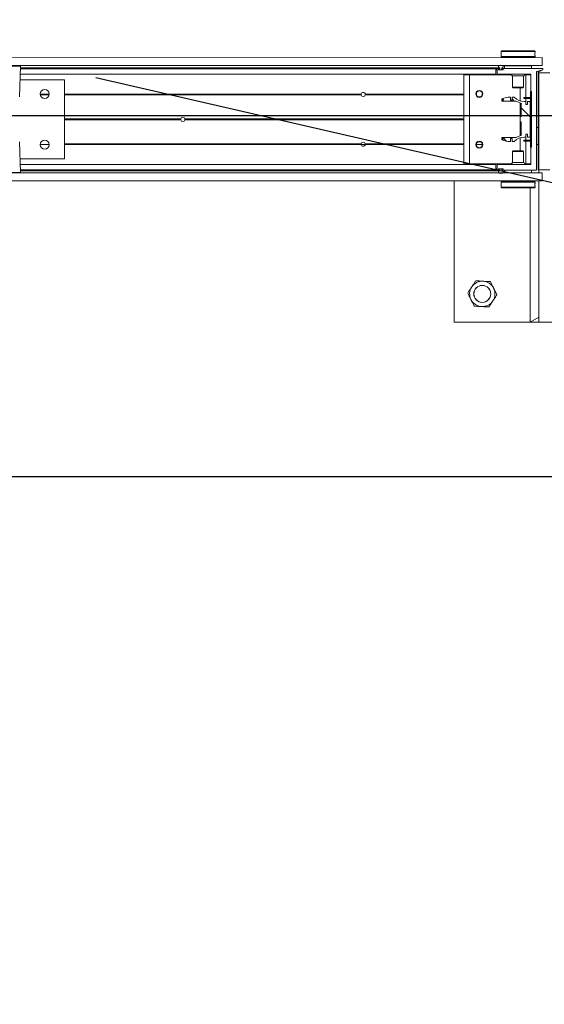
# Model space of a CAD drawing. Header units: feet. Extents: x 0 to 152726, y 0 to 59505.
# Tile 45 of 85: x 152362.2 to 152364.14, y 59277.6 to 59281.24. Entities that reach past the tile are written whole.
import ezdxf
from ezdxf import colors
from ezdxf.entities.mleader import LeaderData, LeaderLine
from ezdxf.math import Vec2, Vec3

# ---------------------------------------------------------------- set-up
doc = ezdxf.new("R2010")
doc.units = ezdxf.units.FT
doc.header["$LTSCALE"] = 0.1
doc.header["$MEASUREMENT"] = 0
for name, color, linetype, lineweight in [('BR_P_Rail_Object', 251, 'Continuous', 30), ('BR_P_Sub_Foot_Hidden', 252, 'Continuous', 13), ('SC_Scratch7', 252, 'Continuous', 0)]:
    doc.layers.add(name, color=color, linetype=linetype, lineweight=lineweight)
doc.layers.add('L-ANNO-NOTE', color=30, linetype='Continuous')
doc.styles.add('Arial', font='arial.ttf')

# ---------------------------------------------------------------- blocks, each defined once
blk = doc.blocks.new('HIGH ST SCREENWALL_2 PANEL PLAN_6')
at = {"layer": 'SC_Scratch7', "lineweight": 0, "extrusion": (0, 0, -1)}
h = blk.add_hatch(dxfattribs=at)
h.set_pattern_fill('ANSI34', color=256, scale=0.1, style=0, pattern_type=2)
h.set_pattern_definition([(135.001858, (13.94323139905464, -13.85166895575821), (0.53031182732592, 0.5303462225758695), []), (135.001858, (13.76645509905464, -13.85167465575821), (0.53031182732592, 0.5303462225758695), []), (135.001858, (13.58967869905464, -13.85168045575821), (0.53031182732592, 0.5303462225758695), []), (135.001858, (13.41290239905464, -13.85168615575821), (0.53031182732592, 0.5303462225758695), [])])
h.paths.add_polyline_path([(4.350222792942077, -0.1485514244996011), (4.349791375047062, -0.1469415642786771), (4.358272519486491, -0.1446687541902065, 0.3394542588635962), (4.360125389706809, -0.1422538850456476), (4.360113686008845, 0.2186091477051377), (4.361780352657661, 0.2186092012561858), (4.361792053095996, -0.142253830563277, -0.339454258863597), (4.35870393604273, -0.1462786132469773)])
h = blk.add_hatch(dxfattribs=at)
h.set_pattern_fill('ANSI38', color=256, scale=0.01, style=0, pattern_type=2)
h.set_pattern_definition([(135.001858, (13.84452925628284, -14.04437694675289), (0.08838530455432, 0.08839103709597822), []), (45.001858, (13.84452925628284, -14.04437694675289), (0.2651616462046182, 0.0883967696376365), [0.31249937, -0.18749962])])
h.paths.add_polyline_path([(4.400984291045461, -0.02271450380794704), (4.400984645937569, -0.03367248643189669), (4.391371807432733, -0.03367279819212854), (4.391367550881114, 0.09756053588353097), (4.400980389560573, 0.09756084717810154), (4.400980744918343, 0.08660286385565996), (4.406623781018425, 0.08660304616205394), (4.406623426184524, 0.09756102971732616), (4.412266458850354, 0.09756121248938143, 0.2061892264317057), (4.449897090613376, 0.1137697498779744), (4.457935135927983, 0.1137700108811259), (4.457935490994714, 0.1028120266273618), (4.463512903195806, 0.1028122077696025), (4.463512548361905, 0.1137701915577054, -0.09842250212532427), (4.495533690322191, 0.1074064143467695), (4.495533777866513, 0.1046997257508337), (4.489799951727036, 0.1046995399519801), (4.489800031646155, 0.102238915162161), (4.495533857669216, 0.1022391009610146), (4.495533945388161, 0.0995324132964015), (4.442643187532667, 0.09953069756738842, -0.0857050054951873), (4.424176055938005, 0.09222818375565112), (4.424177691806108, 0.0417874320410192), (4.427458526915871, 0.04178753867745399), (4.427459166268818, 0.02210253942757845), (4.424178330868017, 0.02210243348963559), (4.42417996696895, -0.0283383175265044, -0.08570500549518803), (4.442647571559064, -0.03563963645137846), (4.495538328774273, -0.03563792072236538), (4.495538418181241, -0.03834460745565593), (4.489804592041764, -0.03834479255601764), (4.489804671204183, -0.0408054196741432), (4.495538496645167, -0.04080523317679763), (4.495538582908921, -0.04351191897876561, -0.09842250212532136), (4.463517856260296, -0.04987777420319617), (4.463517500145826, -0.03891979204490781), (4.45794008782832, -0.03891997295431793), (4.457940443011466, -0.04987795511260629), (4.449902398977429, -0.04987821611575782, 0.206189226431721), (4.412270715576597, -0.03367211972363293), (4.40662768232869, -0.0336723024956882), (4.406627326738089, -0.02271432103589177)])
h = blk.add_hatch(dxfattribs=at)
h.set_pattern_fill('ANSI31', color=256, scale=0.01, style=0, pattern_type=2)
h.set_pattern_definition([(135.001858, (13.94175490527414, -14.0135191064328), (0.08838530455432, 0.08839103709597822), [])])
h.paths.add_polyline_path([(4.389908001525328, 0.1351311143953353), (4.389914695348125, -0.07124347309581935), (4.386164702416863, -0.07124359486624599), (4.386158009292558, 0.13513099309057)])
at = {"layer": 'SC_Scratch7', "lineweight": 0}
for p, q in [((-4.671865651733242, 0.7811181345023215), (-4.67188257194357, 0.259452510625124)), ((-4.00520032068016, 0.781096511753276), (-4.671865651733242, 0.7811181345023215)), ((-4.390632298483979, 0.2852799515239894), (-4.390616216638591, 0.7811090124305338)), ((-4.359366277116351, 0.7811079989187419), (-4.390616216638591, 0.7811090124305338)), ((-4.390616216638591, 0.7811090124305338), (-4.359366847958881, 0.7635299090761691)), ((-4.359366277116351, 0.7811079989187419), (-4.359383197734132, 0.2594423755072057)), ((-4.359366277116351, 0.7811079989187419), (-4.359366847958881, 0.7635299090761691)), ((-4.317699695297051, 0.7811066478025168), (-4.359366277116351, 0.7811079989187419)), ((-8.3359377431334, 0.2595713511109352), (-4.346362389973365, 0.2594419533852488)), ((-4.497820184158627, 0.2667159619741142), (-4.49782028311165, 0.263669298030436)), ((-4.49782028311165, 0.263669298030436), (-4.495320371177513, 0.2611692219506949)), ((-4.49782028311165, 0.263669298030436), (-4.372820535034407, 0.2636652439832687)), ((-4.497819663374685, 0.2827834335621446), (-4.497819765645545, 0.2796555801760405)), ((-4.495319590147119, 0.2852833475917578), (-4.497819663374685, 0.2827834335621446)), ((-4.497819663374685, 0.2827834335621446), (-4.372819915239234, 0.282779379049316)), ((-4.495320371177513, 0.2611692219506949), (-4.375320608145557, 0.2611653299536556)), ((-4.495319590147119, 0.2852833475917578), (-4.375319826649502, 0.2852794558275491)), ((-4.491570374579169, 0.261169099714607), (-4.491570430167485, 0.2594466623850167)), ((-4.379070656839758, 0.259443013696), (-4.379070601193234, 0.2611654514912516)), ((-4.375320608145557, 0.2611653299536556), (-4.372820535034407, 0.2636652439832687)), ((-4.372819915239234, 0.282779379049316), (-4.375319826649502, 0.2852794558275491)), ((-4.373153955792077, 0.2735849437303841), (-4.37314325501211, 0.2717758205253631)), ((-4.372820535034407, 0.2636652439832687), (-4.372820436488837, 0.2667143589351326)), ((-4.372820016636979, 0.2796502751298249), (-4.372819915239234, 0.282779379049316)), ((-4.346363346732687, 0.2299420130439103), (-4.346362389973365, 0.2594419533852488)), ((-8.335938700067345, 0.2300714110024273), (-4.346363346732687, 0.2299420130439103)), ((-6.274864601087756, 0.2284696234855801), (-6.341151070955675, 0.2284717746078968)), ((-6.278818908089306, 0.1153382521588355), (-6.274864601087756, 0.2284696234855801)), ((-4.51823836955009, 0.2186274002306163), (-6.275206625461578, 0.21868438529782)), ((-4.518238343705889, 0.2194476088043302), (-6.275177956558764, 0.2195045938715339)), ((-6.275146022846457, 0.2204182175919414), (-4.502613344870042, 0.2203607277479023)), ((-6.275085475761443, 0.2221505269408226), (-4.503882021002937, 0.2220930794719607)), ((-4.5182389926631, 0.199434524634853), (-4.51823836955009, 0.2186274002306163)), ((-4.51823836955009, 0.2186274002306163), (-4.518238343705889, 0.2194476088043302)), ((-4.513030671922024, 0.1994474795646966), (-4.513030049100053, 0.2186272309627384)), ((-4.512209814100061, 0.2194474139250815), (-4.504058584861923, 0.2194471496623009)), ((-4.503238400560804, 0.2186269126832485), (-4.503238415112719, 0.2181839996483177)), ((-4.502613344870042, 0.2203607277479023), (-4.502613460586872, 0.2167804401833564)), ((-4.495946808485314, 0.2167802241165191), (-4.495946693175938, 0.2203605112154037)), ((-4.49532176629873, 0.2181837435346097), (-4.495321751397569, 0.2186266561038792)), ((-4.494501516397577, 0.2194468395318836), (-4.368017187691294, 0.2194427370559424)), ((-4.485321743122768, 0.2194465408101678), (-4.485321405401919, 0.2298631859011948)), ((-4.485321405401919, 0.2298631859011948), (-4.385321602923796, 0.2298599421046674)), ((-4.450946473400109, 0.2299454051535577), (-4.450946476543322, 0.2298620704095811)), ((-4.419696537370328, 0.2298610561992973), (-4.419696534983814, 0.2299443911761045)), ((-4.385321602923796, 0.2298599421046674), (-4.38532194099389, 0.2194432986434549)), ((-4.367197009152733, 0.2186225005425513), (-4.367208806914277, -0.1451398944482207)), ((-4.361780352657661, 0.2186092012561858), (-4.361792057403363, -0.142253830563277)), ((-4.361780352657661, 0.2186092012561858), (-4.360113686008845, 0.2186091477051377)), ((-4.360113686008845, 0.2186091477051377), (-4.360125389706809, -0.1422538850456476)), ((-4.35939614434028, -0.139723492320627), (-4.359384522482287, 0.2186091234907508)), ((-4.359384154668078, 0.2299424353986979), (-4.359384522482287, 0.2186091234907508)), ((-4.317717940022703, 0.218607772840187), (-4.359384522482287, 0.2186091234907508)), ((-4.518239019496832, 0.1986143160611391), (-6.275906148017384, 0.198671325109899)), ((-4.5182389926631, 0.199434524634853), (-6.2758774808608, 0.1994915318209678)), ((-4.636155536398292, 0.196013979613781), (-4.636166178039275, -0.1321103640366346)), ((-4.615322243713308, 0.1960133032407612), (-4.636155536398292, 0.196013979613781)), ((-4.615322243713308, 0.1960133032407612), (-4.615332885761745, -0.1321110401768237)), ((-4.458949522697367, 0.1960082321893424), (-4.615322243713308, 0.1960133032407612)), ((-4.518239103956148, 0.196010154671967), (-4.518239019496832, 0.1986143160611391)), ((-4.518239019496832, 0.1986143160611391), (-4.5182389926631, 0.199434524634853)), ((-4.518238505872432, 0.2144476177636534), (-4.513030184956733, 0.2144474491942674)), ((-4.518238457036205, 0.215947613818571), (-4.513030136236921, 0.2159474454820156)), ((-4.518238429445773, 0.2167809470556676), (-4.513030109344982, 0.2167807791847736)), ((-4.38885115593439, 0.1986101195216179), (-4.512197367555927, 0.1986141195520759)), ((-4.508030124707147, 0.2165437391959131), (-4.508030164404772, 0.215309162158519)), ((-4.508030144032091, 0.2159472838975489), (-4.507071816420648, 0.2159472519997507)), ((-4.508029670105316, 0.215280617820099), (-4.507071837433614, 0.2152805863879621)), ((-4.507995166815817, 0.2167806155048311), (-4.507071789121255, 0.216780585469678)), ((-4.507209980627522, 0.2144889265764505), (-4.491350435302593, 0.2144884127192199)), ((-4.504058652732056, 0.2173638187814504), (-4.507209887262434, 0.2173639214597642)), ((-4.507071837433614, 0.2152805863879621), (-4.5070718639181, 0.2144889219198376)), ((-4.507071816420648, 0.2159472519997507), (-4.507071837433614, 0.2152805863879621)), ((-4.507071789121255, 0.216780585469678), (-4.507071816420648, 0.2159472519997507)), ((-4.507071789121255, 0.216780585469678), (-4.506051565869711, 0.2167805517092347)), ((-4.506238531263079, 0.2144472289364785), (-4.492321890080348, 0.2144467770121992)), ((-4.502613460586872, 0.2167804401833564), (-4.506051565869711, 0.2167805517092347)), ((-4.492321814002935, 0.2167801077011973), (-4.495946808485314, 0.2167802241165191)), ((-4.491350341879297, 0.2173634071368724), (-4.494501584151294, 0.2173635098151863)), ((-4.491488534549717, 0.2152800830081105), (-4.491488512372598, 0.2159467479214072)), ((-4.49053020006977, 0.2153085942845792), (-4.490530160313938, 0.2165431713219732)), ((-4.45573935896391, 0.1920506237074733), (-4.455740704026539, 0.1505677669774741)), ((-4.414906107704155, 0.1920492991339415), (-4.45573935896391, 0.1920506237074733)), ((-4.414907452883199, 0.1505664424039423), (-4.414906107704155, 0.1920492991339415)), ((-4.406989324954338, 0.1960065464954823), (-4.411695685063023, 0.1960066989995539)), ((-4.406989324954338, 0.1960065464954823), (-4.406992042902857, 0.112215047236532)), ((-4.388031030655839, 0.1960059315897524), (-4.406989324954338, 0.1960065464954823)), ((-4.388033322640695, 0.1252769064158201), (-4.38803097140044, 0.1977898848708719)), ((-6.111986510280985, 0.1778327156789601), (-6.276634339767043, 0.1778380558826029)), ((-6.111995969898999, -0.1138333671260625), (-6.111986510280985, 0.1778327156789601)), ((-4.455740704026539, 0.1505677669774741), (-4.453368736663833, 0.1481956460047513)), ((-4.414907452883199, 0.1505664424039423), (-4.455740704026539, 0.1505677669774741)), ((-4.417279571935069, 0.148194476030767), (-4.453368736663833, 0.1481956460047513)), ((-4.427824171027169, 0.1481948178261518), (-4.427825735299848, 0.09995420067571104)), ((-4.417279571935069, 0.148194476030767), (-4.414907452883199, 0.1505664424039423)), ((-6.201425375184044, 0.1249190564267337), (-6.168384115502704, 0.1249179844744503)), ((-5.015427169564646, 0.1219639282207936), (-6.111988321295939, 0.121999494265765)), ((-5.015635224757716, 0.1236305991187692), (-6.111988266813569, 0.1236661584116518)), ((-5.015483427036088, 0.1252972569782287), (-6.111988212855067, 0.1253328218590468)), ((-5.015555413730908, 0.1248805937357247), (-5.000092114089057, 0.1248800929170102)), ((-4.636157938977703, 0.1219516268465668), (-5.000220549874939, 0.1219634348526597)), ((-4.636157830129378, 0.1252849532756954), (-5.000164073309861, 0.1252967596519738)), ((-4.636157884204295, 0.1236182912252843), (-5.000012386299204, 0.1236300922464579)), ((-4.589733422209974, 0.1252834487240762), (-4.591880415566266, 0.1252835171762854)), ((-4.58954374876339, 0.1236167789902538), (-4.591719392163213, 0.1236168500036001)), ((-4.589087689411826, 0.1219500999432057), (-4.591335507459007, 0.1219501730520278)), ((-4.589709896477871, 0.1248667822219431), (-4.567606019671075, 0.1248660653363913)), ((-4.566397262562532, 0.1219493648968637), (-4.568228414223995, 0.1219494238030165)), ((-4.566013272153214, 0.1236160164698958), (-4.567772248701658, 0.1236160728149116)), ((-4.565852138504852, 0.1252826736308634), (-4.567582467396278, 0.1252827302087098)), ((-4.463512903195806, 0.1028122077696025), (-4.463512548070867, 0.1137701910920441)), ((-4.457935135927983, 0.1137700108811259), (-4.457935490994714, 0.1028120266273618)), ((-4.449897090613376, 0.1137697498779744), (-4.457935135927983, 0.1137700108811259)), ((-4.414667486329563, 0.1084653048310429), (-4.414667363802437, 0.1122152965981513)), ((-4.406334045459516, 0.112215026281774), (-4.414667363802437, 0.1122152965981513)), ((-4.406334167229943, 0.108465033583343), (-4.406334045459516, 0.112215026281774)), ((-4.392325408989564, 0.1122145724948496), (-4.406334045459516, 0.112215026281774)), ((-4.392325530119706, 0.1084645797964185), (-4.392325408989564, 0.1122145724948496)), ((-4.389914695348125, -0.07124347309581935), (-4.389908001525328, 0.1351311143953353)), ((-4.386158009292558, 0.13513099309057), (-4.389908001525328, 0.1351311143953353)), ((-4.388036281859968, 0.03406834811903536), (-4.388033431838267, 0.1219435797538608)), ((-4.388033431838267, 0.1219435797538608), (-4.385533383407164, 0.1236101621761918)), ((-4.385533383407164, 0.1236101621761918), (-4.388033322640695, 0.1252769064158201)), ((-4.386164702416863, -0.07124359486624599), (-4.386158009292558, 0.13513099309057)), ((-4.367200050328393, 0.1248595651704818), (-4.361783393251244, 0.1248593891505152)), ((-4.495533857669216, 0.1022391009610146), (-4.495533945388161, 0.0995324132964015)), ((-4.495533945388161, 0.0995324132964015), (-4.442643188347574, 0.09953069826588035)), ((-4.489800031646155, 0.102238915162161), (-4.495533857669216, 0.1022391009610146)), ((-4.495533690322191, 0.1074064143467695), (-4.495533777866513, 0.1046997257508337)), ((-4.495533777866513, 0.1046997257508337), (-4.489799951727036, 0.1046995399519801)), ((-4.489799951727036, 0.1046995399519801), (-4.489800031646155, 0.102238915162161)), ((-4.457935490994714, 0.1028120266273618), (-4.463512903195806, 0.1028122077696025)), ((-4.427825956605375, 0.09311269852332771), (-4.427829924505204, -0.0292225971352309)), ((-4.424176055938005, 0.09222818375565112), (-4.424177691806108, 0.0417874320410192)), ((-4.406334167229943, 0.108465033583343), (-4.414667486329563, 0.1084653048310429)), ((-4.406623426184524, 0.09756102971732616), (-4.412266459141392, 0.0975612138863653)), ((-4.406992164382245, 0.1084650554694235), (-4.406992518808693, 0.09756104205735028)), ((-4.406623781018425, 0.08660304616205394), (-4.406623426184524, 0.09756102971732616)), ((-4.400980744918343, 0.08660286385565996), (-4.406623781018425, 0.08660304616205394)), ((-4.392325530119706, 0.1084645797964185), (-4.406334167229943, 0.108465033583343)), ((-4.400980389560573, 0.09756084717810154), (-4.400980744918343, 0.08660286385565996)), ((-4.391367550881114, 0.09756053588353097), (-4.400980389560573, 0.09756084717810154)), ((-4.391371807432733, -0.03367279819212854), (-4.391367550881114, 0.09756053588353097)), ((-4.427458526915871, 0.04178753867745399), (-4.427459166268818, 0.02210253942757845)), ((-4.424177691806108, 0.0417874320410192), (-4.427458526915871, 0.04178753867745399)), ((-4.36720207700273, 0.06235969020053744), (-4.361785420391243, 0.06235951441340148)), ((-5.682010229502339, 0.02986114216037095), (-6.111991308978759, 0.02987508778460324)), ((-5.682304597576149, 0.03198573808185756), (-6.111991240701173, 0.0319996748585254)), ((-5.682010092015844, 0.03411031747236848), (-6.111991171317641, 0.03412426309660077)), ((-4.636160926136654, 0.02982722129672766), (-5.666974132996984, 0.0298606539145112)), ((-4.636160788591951, 0.03407639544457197), (-5.666973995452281, 0.03410982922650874)), ((-4.636160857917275, 0.03195180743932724), (-5.666679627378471, 0.03198523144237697)), ((-4.427459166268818, 0.02210253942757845), (-4.424178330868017, 0.02210243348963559)), ((-4.424178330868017, 0.02210243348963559), (-4.424179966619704, -0.02833831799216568)), ((-4.38803926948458, -0.05805605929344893), (-4.388036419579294, 0.02981917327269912)), ((-4.388036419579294, 0.02981917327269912), (-4.385911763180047, 0.03194369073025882)), ((-4.385911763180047, 0.03194369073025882), (-4.388036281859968, 0.03406834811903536)), ((-4.495538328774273, -0.03563792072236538), (-4.495538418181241, -0.03834460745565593)), ((-4.442647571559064, -0.03563963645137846), (-4.495538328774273, -0.03563792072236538)), ((-4.427830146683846, -0.03606409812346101), (-4.427831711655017, -0.08430471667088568)), ((-4.412270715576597, -0.03367211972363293), (-4.40662768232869, -0.0336723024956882)), ((-4.406996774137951, -0.0336722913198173), (-4.406997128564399, -0.04457630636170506)), ((-4.40662768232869, -0.0336723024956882), (-4.406627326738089, -0.02271432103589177)), ((-4.406627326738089, -0.02271432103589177), (-4.400984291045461, -0.02271450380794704)), ((-4.400984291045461, -0.02271450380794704), (-4.400984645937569, -0.03367248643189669)), ((-4.400984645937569, -0.03367248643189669), (-4.391371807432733, -0.03367279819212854)), ((-6.274877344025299, -0.1644597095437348), (-6.278824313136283, -0.05132808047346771)), ((-6.168374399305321, -0.06133164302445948), (-6.201447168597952, -0.06133056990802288)), ((-6.168500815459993, -0.05966497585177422), (-6.201320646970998, -0.05966391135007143)), ((-6.168799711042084, -0.05799830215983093), (-6.20102164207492, -0.05799725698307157)), ((-5.015489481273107, -0.06136903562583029), (-6.111994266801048, -0.06133347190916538)), ((-5.015641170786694, -0.05970236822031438), (-6.111994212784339, -0.05966680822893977)), ((-5.015433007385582, -0.05803571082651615), (-6.11199415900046, -0.05800014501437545)), ((-4.636163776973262, -0.05804801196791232), (-5.00022638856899, -0.05803620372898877)), ((-4.636163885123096, -0.06138133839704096), (-5.000170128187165, -0.06136953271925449)), ((-4.636163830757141, -0.05971467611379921), (-5.000018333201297, -0.05970287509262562)), ((-4.58973947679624, -0.0613828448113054), (-4.591886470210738, -0.06138277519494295)), ((-4.58954969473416, -0.05971618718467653), (-4.591725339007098, -0.05971611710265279)), ((-4.589093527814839, -0.05804953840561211), (-4.59134134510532, -0.05804946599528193)), ((-4.566403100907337, -0.0580502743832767), (-4.568234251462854, -0.05805021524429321)), ((-4.56585819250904, -0.06138361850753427), (-4.567588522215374, -0.06138356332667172)), ((-4.495538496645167, -0.04080523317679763), (-4.495538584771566, -0.04351191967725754)), ((-4.489804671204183, -0.0408054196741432), (-4.495538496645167, -0.04080523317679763)), ((-4.495538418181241, -0.03834460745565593), (-4.489804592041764, -0.03834479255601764)), ((-4.489804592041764, -0.03834479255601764), (-4.489804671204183, -0.0408054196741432)), ((-4.463517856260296, -0.04987777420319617), (-4.463517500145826, -0.03891979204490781)), ((-4.463517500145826, -0.03891979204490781), (-4.45794008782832, -0.03891997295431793)), ((-4.45794008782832, -0.03891997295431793), (-4.457940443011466, -0.04987795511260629)), ((-4.457940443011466, -0.04987795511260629), (-4.449902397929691, -0.04987821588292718)), ((-4.414672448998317, -0.04457605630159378), (-4.414672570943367, -0.04832604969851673)), ((-4.414672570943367, -0.04832604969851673), (-4.406339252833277, -0.04832632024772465)), ((-4.414672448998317, -0.04457605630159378), (-4.40633913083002, -0.04457632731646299)), ((-4.406997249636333, -0.04832629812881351), (-4.406999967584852, -0.1321177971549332)), ((-4.40633913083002, -0.04457632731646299), (-4.406339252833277, -0.04832632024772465)), ((-4.406339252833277, -0.04832632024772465), (-4.392330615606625, -0.04832677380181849)), ((-4.40633913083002, -0.04457632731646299), (-4.392330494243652, -0.04457678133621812)), ((-4.392330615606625, -0.04832677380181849), (-4.392330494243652, -0.04457678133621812)), ((-4.389914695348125, -0.07124347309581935), (-4.386164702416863, -0.07124359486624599)), ((-4.388041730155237, -0.1339023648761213), (-4.388039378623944, -0.06138938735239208)), ((-4.388039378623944, -0.06138938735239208), (-4.385539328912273, -0.0597228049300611)), ((-4.385539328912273, -0.0597228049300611), (-4.38803926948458, -0.05805605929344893)), ((-4.455748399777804, -0.08667585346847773), (-4.455749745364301, -0.1281587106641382)), ((-4.45337627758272, -0.08430388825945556), (-4.455748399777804, -0.08667585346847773)), ((-4.455748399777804, -0.08667585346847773), (-4.414915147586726, -0.08667717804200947)), ((-4.45337627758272, -0.08430388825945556), (-4.41728711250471, -0.08430505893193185)), ((-4.414915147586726, -0.08667717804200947), (-4.41728711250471, -0.08430505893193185)), ((-4.414916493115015, -0.1281600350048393), (-4.414915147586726, -0.08667717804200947)), ((-6.276643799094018, -0.113828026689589), (-6.111995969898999, -0.1138333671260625)), ((-4.518249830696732, -0.1347183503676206), (-6.27591695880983, -0.1346613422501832)), ((-4.518249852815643, -0.1354064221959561), (-6.275892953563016, -0.135349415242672)), ((-4.615332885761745, -0.1321110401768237), (-4.636166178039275, -0.1321103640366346)), ((-4.458960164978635, -0.1321161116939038), (-4.615332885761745, -0.1321110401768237)), ((-4.518250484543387, -0.1548635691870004), (-4.518249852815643, -0.1354064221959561)), ((-4.518249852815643, -0.1354064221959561), (-4.518249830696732, -0.1347183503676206)), ((-4.518249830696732, -0.1347183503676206), (-4.518249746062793, -0.1321141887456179)), ((-4.51304215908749, -0.1547316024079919), (-4.513041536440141, -0.1355387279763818)), ((-4.51222130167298, -0.1347185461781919), (-4.388861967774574, -0.1347225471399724)), ((-4.455749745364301, -0.1281587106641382), (-4.414916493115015, -0.1281600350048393)), ((-4.406999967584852, -0.1321177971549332), (-4.41170632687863, -0.1321176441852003)), ((-4.388041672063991, -0.1321184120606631), (-4.406999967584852, -0.1321177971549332)), ((-4.367208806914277, -0.1451398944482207), (-4.343771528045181, -0.150557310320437)), ((-4.35939614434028, -0.139723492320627), (-4.317729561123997, -0.1397248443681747)), ((-4.358272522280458, -0.1446687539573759), (-4.349791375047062, -0.1469415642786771)), ((-8.335951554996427, -0.1662611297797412), (-4.346376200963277, -0.1663905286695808)), ((-6.407450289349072, -0.1644554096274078), (-6.274877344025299, -0.1644597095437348)), ((-6.276516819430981, -0.1661573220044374), (-6.405810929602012, -0.1661531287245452)), ((-4.518250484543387, -0.1548635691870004), (-6.275214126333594, -0.1548065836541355)), ((-4.518250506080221, -0.1555516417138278), (-6.275190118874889, -0.1554946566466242)), ((-6.275158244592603, -0.1564082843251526), (-4.502625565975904, -0.156465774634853)), ((-6.275097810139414, -0.158140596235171), (-4.5038943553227, -0.1581980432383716)), ((-4.518250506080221, -0.1555516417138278), (-4.518250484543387, -0.1548635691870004)), ((-4.518250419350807, -0.1528849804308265), (-4.51304209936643, -0.1528851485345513)), ((-4.518250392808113, -0.152051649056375), (-4.513042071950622, -0.1520518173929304)), ((-4.518250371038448, -0.151384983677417), (-4.513042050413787, -0.151385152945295)), ((-4.518250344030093, -0.1505516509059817), (-4.513042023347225, -0.150551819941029)), ((-4.50407074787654, -0.1555521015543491), (-4.51222197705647, -0.1555518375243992)), ((-4.508042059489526, -0.1514138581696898), (-4.508042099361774, -0.1526484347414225)), ((-4.508042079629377, -0.1520519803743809), (-4.507083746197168, -0.1520520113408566)), ((-4.508041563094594, -0.1513853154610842), (-4.507083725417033, -0.1513853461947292)), ((-4.508007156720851, -0.1528853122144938), (-4.507083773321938, -0.1528853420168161)), ((-4.507221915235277, -0.1534686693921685), (-4.504070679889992, -0.1534687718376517)), ((-4.491362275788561, -0.1505941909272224), (-4.507221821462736, -0.1505936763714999)), ((-4.507083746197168, -0.1520520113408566), (-4.507083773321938, -0.1528853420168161)), ((-4.507083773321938, -0.1528853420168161), (-4.506250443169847, -0.1528853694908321)), ((-4.507083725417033, -0.1513853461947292), (-4.507083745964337, -0.152052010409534)), ((-4.507083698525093, -0.1505936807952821), (-4.507083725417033, -0.1513853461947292)), ((-4.506250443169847, -0.1528853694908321), (-4.50262544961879, -0.1528854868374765)), ((-4.492333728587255, -0.1505524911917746), (-4.506250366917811, -0.1505520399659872)), ((-4.503250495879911, -0.154289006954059), (-4.503250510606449, -0.1547319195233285)), ((-4.50262544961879, -0.1528854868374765), (-4.502625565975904, -0.156465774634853)), ((-4.495958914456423, -0.156465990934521), (-4.495958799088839, -0.1528857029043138)), ((-4.495958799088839, -0.1528857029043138), (-4.492520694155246, -0.1528858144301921)), ((-4.495333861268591, -0.1547321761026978), (-4.495333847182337, -0.1542892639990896)), ((-4.343771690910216, -0.1555573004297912), (-4.494513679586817, -0.1555524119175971)), ((-4.494513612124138, -0.1534690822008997), (-4.491362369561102, -0.1534691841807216)), ((-4.491500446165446, -0.1520525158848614), (-4.491500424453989, -0.1513858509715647)), ((-4.49054213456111, -0.1526490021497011), (-4.490542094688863, -0.1514144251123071)), ((-4.485334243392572, -0.1659693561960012), (-4.485333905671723, -0.1555527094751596)), ((-4.385334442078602, -0.1659725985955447), (-4.485334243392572, -0.1659693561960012)), ((-4.450959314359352, -0.1659704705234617), (-4.450959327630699, -0.1663871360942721)), ((-4.41970938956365, -0.166388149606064), (-4.419709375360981, -0.1659714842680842)), ((-4.385334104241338, -0.1555559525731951), (-4.385334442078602, -0.1659725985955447)), ((-4.35870393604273, -0.1462786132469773), (-4.350222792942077, -0.1485514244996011)), ((-4.349791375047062, -0.1469415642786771), (-4.350222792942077, -0.1485514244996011)), ((-4.346377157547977, -0.1958904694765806), (-4.346376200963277, -0.1663905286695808)), ((-4.343771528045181, -0.150557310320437), (-4.343771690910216, -0.1555573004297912)), ((-8.335952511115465, -0.1957610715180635), (-4.346377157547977, -0.1958904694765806)), ((-4.497835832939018, -0.2157596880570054), (-4.497835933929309, -0.2188887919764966)), ((-4.497835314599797, -0.199774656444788), (-4.497835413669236, -0.2028237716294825)), ((-4.495335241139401, -0.1972747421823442), (-4.497835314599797, -0.199774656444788)), ((-4.372835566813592, -0.1997787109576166), (-4.497835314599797, -0.199774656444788)), ((-4.497501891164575, -0.2096943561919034), (-4.497512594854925, -0.2078852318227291)), ((-4.375335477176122, -0.1972786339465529), (-4.495335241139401, -0.1972747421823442)), ((-4.491585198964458, -0.1958857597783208), (-4.491585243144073, -0.1972748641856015)), ((-4.379085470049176, -0.1972785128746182), (-4.379085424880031, -0.1958894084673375)), ((-4.372835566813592, -0.1997787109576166), (-4.375335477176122, -0.1972786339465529)), ((-4.372836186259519, -0.2188928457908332), (-4.372836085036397, -0.2157649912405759)), ((-4.372835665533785, -0.2028253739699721), (-4.372835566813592, -0.1997787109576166)), ((-4.497835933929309, -0.2188887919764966), (-4.495336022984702, -0.2213888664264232)), ((-4.372836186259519, -0.2188928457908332), (-4.497835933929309, -0.2188887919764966)), ((-4.375336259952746, -0.2213927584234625), (-4.495336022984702, -0.2213888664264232)), ((-4.375336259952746, -0.2213927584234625), (-4.372836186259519, -0.2188928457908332))]:
    blk.add_line(p, q, dxfattribs=at)
at = {"layer": 'SC_Scratch7', "lineweight": 0, "extrusion": (0, 0, -1)}
for centre, radius in [((4.567702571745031, 0.6769482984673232), 0.03141660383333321), ((4.567702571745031, 0.6769482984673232), 0.03124993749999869), ((6.184904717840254, 0.1257518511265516), 0.01654163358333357), ((4.578866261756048, 0.1256997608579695), 0.01302080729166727), ((6.184910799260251, -0.06174777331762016), 0.01654163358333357), ((4.57887234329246, -0.06179986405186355), 0.01302080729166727)]:
    blk.add_circle(centre, radius, dxfattribs=at)
at = {"layer": 'SC_Scratch7', "lineweight": 0}
for centre, radius, start, end in [((-4.567702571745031, 0.6769482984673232), 0.04687490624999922, 153.333816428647, 213.3338164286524), ((-4.567702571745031, 0.6769482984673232), 0.04687490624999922, 93.33381642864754, 153.333816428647), ((-4.567702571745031, 0.6769482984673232), 0.04687490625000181, 33.33381642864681, 93.33381642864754), ((-4.567702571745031, 0.6769482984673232), 0.04687490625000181, 333.3338164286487, 33.33381642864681), ((-4.567702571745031, 0.6769482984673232), 0.04687490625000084, 273.3338164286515, 333.3338164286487), ((-4.567702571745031, 0.6769482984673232), 0.04687490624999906, 213.3338164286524, 273.3338164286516), ((-4.560137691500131, 0.2732281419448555), 0.06265684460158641, 354.0342443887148, 5.88784886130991), ((-6.276504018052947, 0.2285269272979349), 0.001640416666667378, 357.9981416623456, 64.26156538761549), ((-4.512209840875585, 0.2186272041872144), 0.0008202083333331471, 89.99814166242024, 179.9981416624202), ((-4.504058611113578, 0.2186269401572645), 0.0008202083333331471, 359.9981416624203, 89.99814166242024), ((-4.50443035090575, 0.2203607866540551), 0.001817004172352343, 359.9981400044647, 72.43568222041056), ((-4.494129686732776, 0.2203604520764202), 0.001817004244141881, 107.5606013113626, 179.9981416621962), ((-4.494501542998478, 0.2186266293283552), 0.0008202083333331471, 89.99814166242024, 179.9981416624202), ((-4.368017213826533, 0.2186225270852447), 0.0008202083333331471, 359.9981416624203, 89.99814166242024), ((-4.512197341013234, 0.1994474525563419), 0.0008333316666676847, 179.9981416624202, 269.9981416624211), ((-4.507209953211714, 0.2153091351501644), 0.0008202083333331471, 179.9981416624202, 269.9981416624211), ((-4.507209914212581, 0.2165437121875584), 0.0008202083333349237, 89.99814166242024, 179.9981416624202), ((-4.506238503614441, 0.2152805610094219), 0.000833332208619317, 179.9982015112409, 269.9981416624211), ((-4.506051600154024, 0.2157393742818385), 0.001041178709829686, 89.9981416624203, 168.4830518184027), ((-4.50405862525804, 0.2181840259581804), 0.0008202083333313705, 269.9981416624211, 359.9981416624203), ((-4.494501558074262, 0.218183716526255), 0.0008202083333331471, 179.9981416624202, 269.9981416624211), ((-4.492321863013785, 0.21528010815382), 0.0008333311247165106, 269.9981416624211, 359.9981802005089), ((-4.49232184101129, 0.2159467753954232), 0.0008333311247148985, 359.9981056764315, 89.99814166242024), ((-4.4913504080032, 0.2153086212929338), 0.0008202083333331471, 269.9981416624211, 359.9981416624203), ((-4.491350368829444, 0.2165431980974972), 0.0008202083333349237, 359.9981416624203, 89.99814166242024), ((-4.455739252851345, 0.1953314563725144), 0.003280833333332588, 89.99814166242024, 269.9981416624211), ((-4.414906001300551, 0.1953301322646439), 0.003280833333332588, 269.9981416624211, 89.99814166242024), ((-4.388851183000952, 0.1977899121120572), 0.0008202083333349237, 359.9981416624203, 89.99814166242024), ((-5.007823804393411, 0.1237593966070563), 0.007812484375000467, 168.6473907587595, 180.9446345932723), ((-5.007823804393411, 0.1237593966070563), 0.007812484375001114, 180.9446345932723, 193.2865001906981), ((-5.007823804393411, 0.1237593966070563), 0.007812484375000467, 11.34889256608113, 168.6473907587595), ((-5.007823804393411, 0.1237593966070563), 0.007812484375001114, 193.2865001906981, 346.7097831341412), ((-5.007823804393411, 0.1237593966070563), 0.007812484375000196, 346.7097831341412, 359.0516487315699), ((-5.007823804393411, 0.1237593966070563), 0.007812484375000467, 359.0516487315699, 11.34889256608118), ((-4.578657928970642, 0.1256997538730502), 0.01108331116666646, 357.8436572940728, 182.1526260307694), ((-4.578657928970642, 0.1256997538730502), 0.01108331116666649, 182.1526260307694, 190.8324766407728), ((-4.578657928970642, 0.1256997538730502), 0.01108331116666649, 190.8324766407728, 199.7742688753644), ((-4.578657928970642, 0.1256997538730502), 0.01108331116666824, 199.7742688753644, 340.222014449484), ((-4.578657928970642, 0.1256997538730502), 0.01108331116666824, 340.222014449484, 349.1638066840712), ((-4.578657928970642, 0.1256997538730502), 0.01108331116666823, 349.1638066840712, 357.8436572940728), ((-4.463515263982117, 0.03004028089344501), 0.08372991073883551, 89.9981416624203, 112.4825022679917), ((-4.412264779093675, 0.149352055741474), 0.05179084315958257, 223.3961394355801, 269.9981416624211), ((-4.392325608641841, 0.1060479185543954), 0.006166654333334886, 66.92587189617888, 89.9981416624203), ((-4.412264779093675, 0.149352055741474), 0.05835250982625, 238.6273874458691, 258.2216459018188), ((-4.392325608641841, 0.1060479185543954), 0.002416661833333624, 359.9981416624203, 89.9981416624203), ((-5.674492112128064, 0.03198548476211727), 0.0078124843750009, 15.77834138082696, 164.2179419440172), ((-5.674492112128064, 0.03198548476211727), 0.0078124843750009, 164.2179419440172, 179.9981416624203), ((-5.674492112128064, 0.03198548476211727), 0.0078124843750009, 179.9981416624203, 195.7783413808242), ((-5.674492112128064, 0.03198548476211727), 0.0078124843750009, 195.7783413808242, 344.2179419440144), ((-5.674492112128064, 0.03198548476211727), 0.00781248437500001, 344.2179419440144, 359.9981416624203), ((-5.674492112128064, 0.03198548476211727), 0.00781248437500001, 359.9981416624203, 15.77834138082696), ((-4.412272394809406, -0.08546296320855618), 0.0517908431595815, 89.9981416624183, 136.6001438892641), ((-4.412272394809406, -0.08546296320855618), 0.05835250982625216, 101.774637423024, 121.3688958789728), ((-5.007829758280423, -0.05983167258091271), 0.007812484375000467, 179.0516487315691, 191.3488925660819), ((-5.007829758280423, -0.05983167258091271), 0.007812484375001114, 166.7097831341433, 179.0516487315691), ((-5.007829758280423, -0.05983167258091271), 0.007812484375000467, 191.3488925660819, 348.6473907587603), ((-5.007829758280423, -0.05983167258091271), 0.007812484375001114, 13.2865001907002, 166.7097831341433), ((-5.007829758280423, -0.05983167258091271), 0.007812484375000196, 0.9446345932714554, 13.2865001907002), ((-5.007829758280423, -0.05983167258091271), 0.007812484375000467, 348.6473907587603, 0.9446345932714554), ((-4.578664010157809, -0.06179987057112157), 0.01108331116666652, 177.8436572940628, 2.152626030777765), ((-4.578664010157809, -0.06179987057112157), 0.01108331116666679, 169.1638066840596, 177.8436572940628), ((-4.578664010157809, -0.06179987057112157), 0.01108331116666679, 160.2220144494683, 169.1638066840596), ((-4.578664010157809, -0.06179987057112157), 0.01108331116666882, 19.77426887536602, 160.2220144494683), ((-4.578664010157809, -0.06179987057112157), 0.01108331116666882, 10.83247664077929, 19.77426887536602), ((-4.578664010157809, -0.06179987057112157), 0.01108331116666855, 2.152626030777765, 10.83247664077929), ((-4.463515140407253, 0.03385213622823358), 0.08372991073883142, 247.5137810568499, 269.9981416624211), ((-4.392330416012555, -0.04216011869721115), 0.006166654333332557, 269.9981416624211, 293.0704114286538), ((-4.392330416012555, -0.04216011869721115), 0.002416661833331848, 269.9981416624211, 359.9981416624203), ((-4.512221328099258, -0.1355387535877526), 0.0008202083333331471, 89.99814166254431, 179.9981416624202), ((-4.455749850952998, -0.1314395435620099), 0.00328083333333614, 89.99814166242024, 269.9981416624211), ((-4.414916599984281, -0.1314408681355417), 0.00328083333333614, 269.9981416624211, 89.99814166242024), ((-4.388861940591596, -0.1339023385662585), 0.0008202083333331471, 269.9981416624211, 359.9981416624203), ((-4.357625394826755, -0.1422539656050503), 0.004166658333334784, 179.99814166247, 254.998141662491), ((-4.357625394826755, -0.1422539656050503), 0.002499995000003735, 179.9981416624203, 254.9981416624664), ((-6.276516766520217, -0.1645169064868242), 0.00164041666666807, 269.9981416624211, 1.998141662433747), ((-4.512221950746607, -0.1547316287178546), 0.0008202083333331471, 179.9981416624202, 269.9981416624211), ((-4.507221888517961, -0.1526484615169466), 0.0008202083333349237, 179.9981416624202, 269.9981416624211), ((-4.507221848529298, -0.1514138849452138), 0.0008202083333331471, 89.99814166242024, 179.9981416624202), ((-4.506250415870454, -0.1520520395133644), 0.0008333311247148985, 179.9981056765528, 269.9981416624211), ((-4.506250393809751, -0.1513853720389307), 0.0008333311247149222, 89.9981416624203, 179.9981802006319), ((-4.50407072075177, -0.1547318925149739), 0.0008202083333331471, 269.9981416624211, 359.9981416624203), ((-4.50407070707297, -0.1542889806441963), 0.0008202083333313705, 359.9981416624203, 89.9981416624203), ((-4.504442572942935, -0.1564657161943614), 0.001817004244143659, 287.5606013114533, 359.9981416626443), ((-4.494141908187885, -0.1564660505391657), 0.001817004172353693, 179.9981400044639, 252.4356822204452), ((-4.494513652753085, -0.1547322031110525), 0.0008202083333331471, 179.9981416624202, 269.9981416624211), ((-4.494513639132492, -0.154289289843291), 0.0008202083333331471, 89.99814166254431, 179.9981416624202), ((-4.492520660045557, -0.1518446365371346), 0.00104117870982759, 269.9981416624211, 348.4830518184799), ((-4.492333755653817, -0.15138582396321), 0.000833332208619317, 359.9982015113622, 89.9981416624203), ((-4.491362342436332, -0.1526489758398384), 0.0008202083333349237, 269.9981416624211, 359.9981416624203), ((-4.491362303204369, -0.151414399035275), 0.0008202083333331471, 359.9981416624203, 89.99814166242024), ((-4.310518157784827, -0.2093375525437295), 0.06265684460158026, 174.0342443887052, 185.8878488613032)]:
    blk.add_arc(centre, radius, start, end, dxfattribs=at)
for centre, major_axis, ratio, end_param in [((-4.499279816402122, 0.2266808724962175), (0.009374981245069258, -3.04069167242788e-07), 0.5617178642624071, 10.48246647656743), ((-4.499292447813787, -0.16278613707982), (-0.009374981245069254, 3.040691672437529e-07), 0.5617178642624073, 10.4824664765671)]:
    blk.add_ellipse(centre, major_axis=major_axis, ratio=ratio, start_param=5.225496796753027, end_param=end_param, dxfattribs=at)
for points, knots in [([(-4.621737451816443, 0.6738006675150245), (-4.61976492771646, 0.6777283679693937), (-4.615783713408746, 0.6856557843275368), (-4.611668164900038, 0.6938506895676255), (-4.609591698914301, 0.6979853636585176)], [0, 0, 0, 0, 0.4954579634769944, 1, 1, 1, 1]), ([(-4.609591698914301, 0.6979853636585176), (-4.609303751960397, 0.6985587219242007), (-4.607123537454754, 0.702899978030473), (-4.603012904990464, 0.7110850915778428), (-4.599312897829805, 0.7184525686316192), (-4.597445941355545, 0.7221700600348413)], [0, 0, 0, 0, 0.070102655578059, 0.5307909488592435, 1, 1, 1, 1]), ([(-4.597445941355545, 0.7221700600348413), (-4.593058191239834, 0.7224256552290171), (-4.584202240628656, 0.7229415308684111), (-4.575047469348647, 0.723474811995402), (-4.57042850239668, 0.7237438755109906)], [0, 0, 0, 0, 0.4954579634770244, 1, 1, 1, 1]), ([(-4.57042850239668, 0.7237438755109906), (-4.569787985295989, 0.7237811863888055), (-4.564938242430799, 0.7240636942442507), (-4.555794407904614, 0.7245963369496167), (-4.547563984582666, 0.7250757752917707), (-4.543411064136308, 0.7253176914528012)], [0, 0, 0, 0, 0.07010265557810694, 0.5307909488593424, 1, 1, 1, 1]), ([(-4.543411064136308, 0.7253176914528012), (-4.541510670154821, 0.7224283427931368), (-4.537690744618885, 0.7166205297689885), (-4.532687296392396, 0.7090132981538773), (-4.529621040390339, 0.7043513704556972), (-4.528539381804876, 0.7027068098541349)], [0, 0, 0, 0, 0.3905333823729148, 0.7850020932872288, 1, 1, 1, 1]), ([(-4.528539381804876, 0.7027068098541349), (-4.526515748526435, 0.699630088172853), (-4.5224365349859, 0.6934280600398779), (-4.517485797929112, 0.6859009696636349), (-4.51458656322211, 0.681492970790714), (-4.513667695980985, 0.6800959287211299)], [0, 0, 0, 0, 0.4020739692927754, 0.8104971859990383, 1, 1, 1, 1]), ([(-4.606865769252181, 0.6511897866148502), (-4.607947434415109, 0.6528343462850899), (-4.610991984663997, 0.6574632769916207), (-4.615995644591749, 0.6650708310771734), (-4.61981590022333, 0.6708791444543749), (-4.621737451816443, 0.6738006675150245)], [0, 0, 0, 0, 0.2149974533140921, 0.6051517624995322, 1, 1, 1, 1]), ([(-4.525813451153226, 0.6559112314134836), (-4.526101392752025, 0.6553378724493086), (-4.528281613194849, 0.6509966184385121), (-4.532392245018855, 0.6428115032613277), (-4.536092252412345, 0.6354440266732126), (-4.537959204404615, 0.6317265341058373)], [0, 0, 0, 0, 0.07010265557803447, 0.5307909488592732, 1, 1, 1, 1]), ([(-4.513667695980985, 0.6800959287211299), (-4.51564021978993, 0.6761682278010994), (-4.519621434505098, 0.6682408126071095), (-4.523736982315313, 0.6600459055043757), (-4.525813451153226, 0.6559112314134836)], [0, 0, 0, 0, 0.4954579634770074, 1, 1, 1, 1]), ([(-4.591994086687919, 0.6285789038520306), (-4.592912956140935, 0.6299759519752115), (-4.595783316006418, 0.6343400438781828), (-4.600732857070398, 0.6418653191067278), (-4.60481213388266, 0.6480674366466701), (-4.606865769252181, 0.6511897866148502)], [0, 0, 0, 0, 0.189503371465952, 0.5919695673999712, 1, 1, 1, 1]), ([(-4.564976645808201, 0.6301527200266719), (-4.56561716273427, 0.6301154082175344), (-4.570466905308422, 0.6298329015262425), (-4.579610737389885, 0.629300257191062), (-4.587841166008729, 0.6288208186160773), (-4.591994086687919, 0.6285789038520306)], [0, 0, 0, 0, 0.07010265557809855, 0.5307909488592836, 1, 1, 1, 1]), ([(-4.537959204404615, 0.6317265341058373), (-4.542346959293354, 0.6314709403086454), (-4.551202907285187, 0.6309550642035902), (-4.560357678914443, 0.6304217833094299), (-4.564976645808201, 0.6301527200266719)], [0, 0, 0, 0, 0.4954579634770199, 1, 1, 1, 1]), ([(-4.373160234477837, 0.2732223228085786), (-4.373152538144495, 0.27395178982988), (-4.373137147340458, 0.275410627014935), (-4.373029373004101, 0.2773607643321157), (-4.372912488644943, 0.2788211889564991), (-4.372828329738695, 0.2796537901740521), (-4.37282846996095, 0.2796512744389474), (-4.372828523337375, 0.2796502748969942)], [0, 0, 0, 0, 0.2140444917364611, 0.4280607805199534, 0.6428083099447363, 0.8580379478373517, 1, 1, 1, 1]), ([(-4.372857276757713, 0.2670759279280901), (-4.372857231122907, 0.2670754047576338), (-4.37282550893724, 0.2667228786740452), (-4.37281082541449, 0.2666387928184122), (-4.372846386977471, 0.2669504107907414), (-4.372950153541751, 0.2680434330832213), (-4.373069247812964, 0.2696966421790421), (-4.373148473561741, 0.271527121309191), (-4.373156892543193, 0.2727405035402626), (-4.373160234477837, 0.2732223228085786)], [0, 0, 0, 0, 0.0002623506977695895, 0.1771374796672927, 0.3531789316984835, 0.5291976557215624, 0.706035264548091, 0.8832702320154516, 1, 1, 1, 1]), ([(-4.497798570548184, -0.2031853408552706), (-4.49779861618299, -0.2031848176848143), (-4.497830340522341, -0.2028322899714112), (-4.497845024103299, -0.2027482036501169), (-4.497809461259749, -0.2030598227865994), (-4.497705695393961, -0.2041528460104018), (-4.497586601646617, -0.2058060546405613), (-4.497507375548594, -0.2076365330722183), (-4.497498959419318, -0.2088499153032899), (-4.497495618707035, -0.2093317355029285)], [0, 0, 0, 0, 0.0002623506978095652, 0.1771374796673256, 0.3531789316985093, 0.5291976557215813, 0.7060352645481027, 0.8832702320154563, 1, 1, 1, 1]), ([(-4.497495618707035, -0.2093317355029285), (-4.497503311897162, -0.210061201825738), (-4.49751870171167, -0.2115200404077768), (-4.49762647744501, -0.2134701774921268), (-4.497743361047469, -0.214930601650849), (-4.497827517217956, -0.2157632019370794), (-4.497827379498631, -0.2157606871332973), (-4.497827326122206, -0.2157596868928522)], [0, 0, 0, 0, 0.2140444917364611, 0.4280607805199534, 0.6428083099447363, 0.8580379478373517, 1, 1, 1, 1])]:
    blk.add_open_spline(points, degree=3, knots=knots, dxfattribs=at)
blk = doc.blocks.new('Bridge plan')
at = {"layer": 'BR_P_Rail_Object', "lineweight": -3}
for p, q in [((1828195.652751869, 711482.1428165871), (1828078.811847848, 711482.1428165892)), ((1828195.652751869, 711480.8094832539), (1828078.811847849, 711480.8094832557))]:
    blk.add_line(p, q, dxfattribs=at)
at = {"layer": 'BR_P_Sub_Foot_Hidden', "lineweight": -3}
blk.add_line((1828116.160385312, 711478.9182999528), (1828101.542805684, 711482.2837666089), dxfattribs=at)
at = {"layer": 'SC_Scratch7', "lineweight": -3, "extrusion": (0, 0, -1), "rotation": 180.0002309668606}
blk.add_blockref('HIGH ST SCREENWALL_2 PANEL PLAN_6', (-1828107.53864141, 711482.1623847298), dxfattribs=at)
blk = doc.blocks.new('Trellis Base')
blk.add_blockref('Bridge plan', (-1675739.0632623, -652201.2630976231))
at = {"layer": 'L-ANNO-NOTE'}
ml = blk.add_multileader_mtext('Standard', dxfattribs=at)
ml.set_content('W. LIVINGSTON AVENUE', color=11, style='Arial')
ml.set_leader_properties()
ml.build(insert=Vec2(0, 0))
ml.multileader.update_dxf_attribs({"has_dogleg": 0, "dogleg_length": 0.36, "arrow_head_size": 1.25, "scale": 10})
ctx = ml.context
ctx.base_point, ctx.scale, ctx.char_height, ctx.arrow_head_size, ctx.landing_gap_size, ctx.plane_origin, ctx.plane_x_axis, ctx.plane_y_axis = Vec3(152493.4333448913, 59387.86988106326), 10, 1.25, 1.25, 0.5, Vec3(152496.4817137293, 59382.31385021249), Vec3(0.2347390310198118, 0.9720584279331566), Vec3(-0.9720584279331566, 0.2347390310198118)
notes = []
notes.append((ctx, [(0, (0, 0, 0), (0, 0), (1, 0), 1, [])]))
ctx.mtext.insert, ctx.mtext.text_direction, ctx.mtext.rotation, ctx.mtext.flow_direction = Vec3(152492.9328174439, 59388.50512407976), Vec3(0.2347390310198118, 0.9720584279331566), 1.333846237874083, 5
ml = blk.add_multileader_mtext('Standard', dxfattribs=at)
ml.set_content('S. FRONT STREET', color=11, style='Arial')
ml.set_leader_properties()
ml.build(insert=Vec2(0, 0))
ml.multileader.update_dxf_attribs({"has_dogleg": 0, "dogleg_length": 0.36, "arrow_head_size": 1.25, "scale": 10})
ctx = ml.context
ctx.base_point, ctx.scale, ctx.char_height, ctx.arrow_head_size, ctx.landing_gap_size, ctx.plane_origin = Vec3(152391.6984540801, 59316.60244546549), 10, 1.25, 1.25, 0.5, Vec3(152387.0132386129, 59312.33503554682)
notes.append((ctx, [(0, (0, 0, 0), (0, 0), (1, 0), 1, [])]))
ctx.mtext.insert, ctx.mtext.flow_direction = Vec3(152392.1984540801, 59317.23810371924), 5
for ctx, leaders in notes:
    for number, flags, end, landing, length, lines in leaders:
        leader = LeaderData()
        leader.index, (leader.has_last_leader_line, leader.has_dogleg_vector, leader.attachment_direction) = number, flags
        leader.last_leader_point, leader.dogleg_vector, leader.dogleg_length = Vec3(end), Vec3(landing), length
        for number, points, colour, breaks in lines:
            line = LeaderLine()
            line.index, line.vertices, line.color, line.breaks = number, Vec3.list(points), colors.encode_raw_color(colour), breaks
            leader.lines.append(line)
        ctx.leaders.append(leader)

msp = doc.modelspace()

# ---------------------------------------------------------------- block references
msp.add_blockref('Trellis Base', (0, 0))

# ---------------------------------------------------------------- next in the draw order: leaders
at = {"layer": 'L-ANNO-NOTE'}
ml = msp.add_multileader_mtext('Standard', dxfattribs=at)
ml.set_content('VERTICAL PANEL MODULE ON BACK OF TRELLIS, TYP OF 5', color=11, style='Arial')
ml.set_leader_properties()
ml.build(insert=Vec2(0, 0))
ml.multileader.update_dxf_attribs({"has_dogleg": 0, "dogleg_length": 0.36, "arrow_head_size": 1.25, "scale": 10})
ctx = ml.context
ctx.base_point, ctx.scale, ctx.char_height, ctx.arrow_head_size, ctx.landing_gap_size, ctx.plane_origin = Vec3(152474.8585207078, 59417.31804131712), 10, 1.25, 1.25, 0.5, Vec3(152470.1733052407, 59413.05063139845)
notes = []
notes.append((ctx, [(0, (0, 0, 0), (0, 0), (1, 0), 1, [])]))
ctx.mtext.insert, ctx.mtext.width, ctx.mtext.flow_direction = Vec3(152475.3585207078, 59417.95369957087), 25.03212493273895, 5
ctx.mtext.has_bg_fill, ctx.mtext.bg_color, ctx.mtext.bg_scale_factor, ctx.mtext.bg_transparency, ctx.mtext.use_window_bg_color = 1, -1027028792, 1.5, 0, 1
for ctx, leaders in notes:
    for number, flags, end, landing, length, lines in leaders:
        leader = LeaderData()
        leader.index, (leader.has_last_leader_line, leader.has_dogleg_vector, leader.attachment_direction) = number, flags
        leader.last_leader_point, leader.dogleg_vector, leader.dogleg_length = Vec3(end), Vec3(landing), length
        for number, points, colour, breaks in lines:
            line = LeaderLine()
            line.index, line.vertices, line.color, line.breaks = number, Vec3.list(points), colors.encode_raw_color(colour), breaks
            leader.lines.append(line)
        ctx.leaders.append(leader)

doc.saveas('drawing.dxf')
